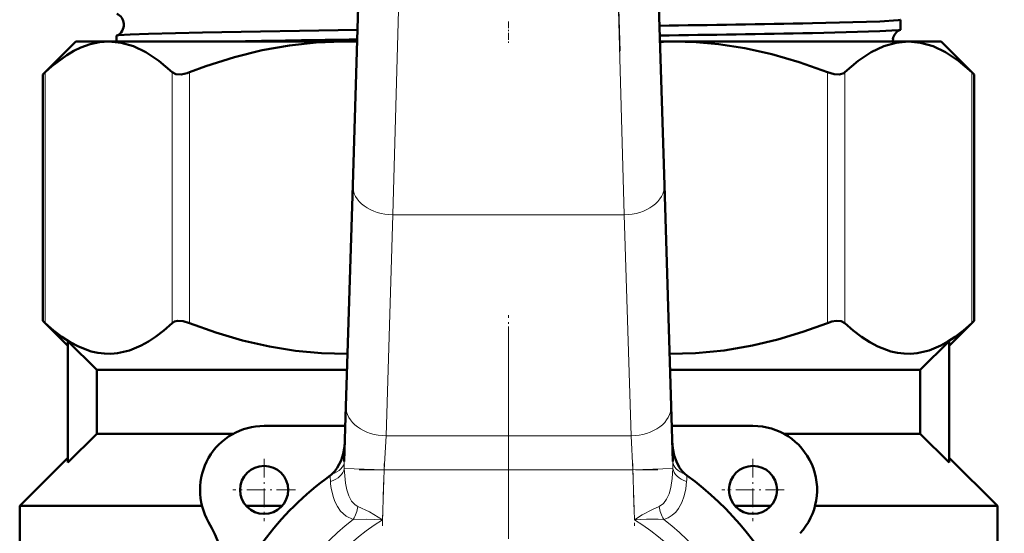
# Model space of a CAD drawing. Extents: x -1438 to 1837, y -1673 to 612.
# Tile 26 of 95: x -54 to 8, y -855 to -823. Entities that reach past the tile are written whole.
import ezdxf

# ---------------------------------------------------------------- set-up
doc = ezdxf.new("R2010")
doc.units = 0
doc.linetypes.add('DASHDOT', pattern=[18.5, 12, -3, 0.5, -3])

msp = doc.modelspace()

# ---------------------------------------------------------------- linework, layer by layer
at = {"color": 7, "linetype": 'DASHDOT', "lineweight": 18}
for p, q in [((-27.467, -736.495), (-30.172, -825.042)), ((-16.246, -825.042), (-18.951, -736.495)), ((-23.209, -842.243), (-23.209, -891.643)), ((-23.209, -843.493), (-23.209, -908.893))]:
    msp.add_line(p, q, dxfattribs=at)
at = {"color": 7, "lineweight": 50}
for p, q in [((-32.929, -833.421), (-32.443, -817.511)), ((-13.975, -817.511), (-13.489, -833.421)), ((1.25, -823.079), (1.25, -823.696)), ((-47.668, -824.087), (-47.668, -824.443)), ((-50.209, -824.443), (-52.269, -826.502)), ((-50.209, -824.443), (-48.154, -824.443)), ((-48.154, -824.443), (-33.542, -824.443)), ((-33.542, -824.443), (-32.655, -824.443)), ((-13.763, -824.443), (-12.877, -824.443)), ((-12.877, -824.443), (1.736, -824.443)), ((1.736, -824.443), (3.791, -824.443)), ((3.791, -824.443), (5.851, -826.502)), ((-52.269, -826.502), (-52.117, -826.36)), ((-52.269, -841.883), (-52.269, -826.502)), ((5.699, -826.36), (5.851, -826.502)), ((5.851, -841.883), (5.851, -826.502)), ((-33.351, -847.22), (-32.929, -833.421)), ((-13.489, -833.421), (-13.067, -847.22)), ((-50.709, -843.443), (-52.269, -841.883)), ((-52.269, -841.883), (-52.117, -842.025)), ((5.851, -841.883), (4.291, -843.443)), ((5.851, -841.883), (5.699, -842.025)), ((-48.9, -844.943), (-50.709, -843.153)), ((-50.709, -850.732), (-50.709, -843.153)), ((2.481, -844.943), (4.291, -843.153)), ((4.291, -850.732), (4.291, -843.153)), ((-48.9, -844.943), (-48.9, -848.943)), ((-48.9, -844.943), (-33.281, -844.943)), ((-13.137, -844.943), (2.481, -844.943)), ((2.481, -844.943), (2.481, -848.943)), ((-33.456, -850.673), (-33.351, -847.22)), ((-13.067, -847.22), (-12.962, -850.673)), ((-48.9, -848.943), (-50.709, -850.732)), ((-48.9, -848.943), (-40.396, -848.943)), ((-33.388, -848.443), (-38.459, -848.443)), ((-7.959, -848.443), (-13.03, -848.443)), ((-6.022, -848.943), (2.481, -848.943)), ((2.481, -848.943), (4.291, -850.732)), ((-53.709, -853.443), (-50.709, -850.443)), ((4.291, -850.443), (7.291, -853.443)), ((-53.709, -859.351), (-53.709, -853.443)), ((-53.709, -853.443), (-42.332, -853.443)), ((-39.577, -853.443), (-37.341, -853.443)), ((-9.077, -853.443), (-6.841, -853.443)), ((-4.086, -853.443), (7.291, -853.443)), ((7.291, -853.443), (7.291, -856.268))]:
    msp.add_line(p, q, dxfattribs=at)
at = {"color": 7, "lineweight": 18}
for p, q in [((-29.944, -817.587), (-30.43, -835.265)), ((-15.988, -835.265), (-16.474, -817.587)), ((-52.117, -842.025), (-52.117, -826.36)), ((-44.191, -842.025), (-44.191, -826.36)), ((-43.109, -842.025), (-43.109, -826.36)), ((-3.31, -842.025), (-3.31, -826.36)), ((-2.227, -842.025), (-2.227, -826.36)), ((5.699, -842.025), (5.699, -826.36)), ((-30.43, -835.265), (-30.852, -849.064)), ((-15.988, -835.265), (-30.43, -835.265)), ((-15.566, -849.064), (-15.988, -835.265)), ((-30.852, -849.064), (-30.971, -851.185)), ((-30.852, -849.064), (-15.566, -849.064)), ((-15.447, -851.185), (-15.566, -849.064)), ((-30.971, -851.185), (-33.459, -851.109)), ((-30.971, -851.185), (-31.066, -854.308)), ((-15.447, -851.185), (-30.971, -851.185)), ((-15.447, -851.185), (-12.959, -851.109)), ((-15.352, -854.308), (-15.447, -851.185))]:
    msp.add_line(p, q, dxfattribs=at)
at = {"color": 7, "linetype": 'DASHDOT', "lineweight": 18, "ltscale": 0.034839}
msp.add_line((-23.209, -823.183), (-23.209, -824.576), dxfattribs=at)
at = {"color": 7, "linetype": 'DASHDOT', "lineweight": 18, "ltscale": 0.09317}
msp.add_line((-23.209, -845.253), (-23.209, -841.526), dxfattribs=at)
at = {"color": 7, "linetype": 'DASHDOT', "lineweight": 18, "ltscale": 0.097499}
for p, q in [((-38.459, -850.493), (-38.459, -854.393)), ((-7.959, -850.493), (-7.959, -854.393))]:
    msp.add_line(p, q, dxfattribs=at)
at = {"color": 7, "linetype": 'DASHDOT', "lineweight": 18, "ltscale": 0.097409}
for p, q in [((-31.078, -854.679), (-30.959, -850.785)), ((-15.459, -850.785), (-15.34, -854.679))]:
    msp.add_line(p, q, dxfattribs=at)
at = {"color": 7, "linetype": 'DASHDOT', "lineweight": 18, "ltscale": 0.46571}
msp.add_line((-32.523, -851.185), (-13.895, -851.185), dxfattribs=at)
at = {"color": 7, "linetype": 'DASHDOT', "lineweight": 18, "ltscale": 0.0975}
for p, q in [((-36.509, -852.443), (-40.409, -852.443)), ((-6.009, -852.443), (-9.909, -852.443))]:
    msp.add_line(p, q, dxfattribs=at)
at = {"color": 7, "lineweight": 50}
for points in [[(1.25, -823.079), (1.25, -823.081), (1.249, -823.083), (1.245, -823.086), (1.234, -823.091), (1.104, -823.115), (-0.039, -823.184), (-4.255, -823.299)], [(-32.633, -823.71), (-42.302, -823.87), (-45.678, -823.957), (-46.822, -824.002), (-47.552, -824.056), (-47.656, -824.077)], [(1.237, -823.706), (1.146, -823.725), (0.713, -823.762), (-0.038, -823.799), (-4.255, -823.912)], [(-48.154, -824.443), (-48.728, -824.484), (-49.304, -824.609), (-49.886, -824.819), (-50.328, -825.034), (-50.776, -825.298), (-51.694, -825.984), (-52.117, -826.36)], [(-44.191, -826.36), (-45.024, -825.654), (-45.829, -825.117), (-46.615, -824.74), (-47.388, -824.517), (-48.154, -824.443)], [(-33.542, -824.443), (-35.206, -824.503), (-36.881, -824.684), (-38.579, -824.988), (-40.311, -825.419), (-42.087, -825.983), (-43.109, -826.36)], [(-3.31, -826.36), (-5.071, -825.734), (-6.786, -825.236), (-8.461, -824.862), (-10.109, -824.608), (-11.496, -824.484), (-12.877, -824.443)], [(1.736, -824.443), (0.97, -824.517), (0.197, -824.74), (-0.589, -825.117), (-1.394, -825.654), (-2.227, -826.36)], [(5.699, -826.36), (4.866, -825.654), (4.06, -825.117), (3.274, -824.74), (2.502, -824.517), (1.736, -824.443)], [(-44.191, -826.36), (-43.958, -826.48), (-43.642, -826.497), (-43.255, -826.412), (-43.109, -826.36)], [(-3.31, -826.36), (-2.9, -826.479), (-2.557, -826.497), (-2.293, -826.411), (-2.227, -826.36)], [(-52.117, -842.025), (-51.597, -842.483), (-51.072, -842.887), (-50.563, -843.218), (-50.05, -843.492), (-49.24, -843.794), (-48.831, -843.885), (-48.421, -843.934), (-48.013, -843.94), (-47.606, -843.905), (-46.865, -843.734), (-46.131, -843.43), (-45.682, -843.181), (-45.236, -842.887), (-44.71, -842.483), (-44.191, -842.025)], [(-43.109, -842.025), (-43.509, -841.908), (-43.871, -841.889), (-44.052, -841.936), (-44.191, -842.025)], [(-43.109, -842.025), (-41.471, -842.611), (-39.807, -843.104), (-38.12, -843.492), (-36.507, -843.753), (-34.882, -843.904), (-33.251, -843.941)], [(-13.167, -843.941), (-11.553, -843.905), (-9.766, -843.734), (-7.994, -843.43), (-6.411, -843.05), (-4.848, -842.579), (-3.31, -842.025)], [(-2.227, -842.025), (-2.457, -841.906), (-2.775, -841.888), (-3.037, -841.936), (-3.31, -842.025)], [(-2.227, -842.025), (-1.708, -842.483), (-1.182, -842.887), (-0.674, -843.218), (-0.161, -843.492), (0.649, -843.794), (1.058, -843.885), (1.468, -843.934), (1.876, -843.94), (2.284, -843.905), (3.024, -843.734), (3.758, -843.43), (4.208, -843.181), (4.653, -842.887), (5.179, -842.483), (5.699, -842.025)], [(-34.23, -851.457), (-34.049, -851.272), (-33.894, -851.063), (-33.658, -850.601), (-33.523, -850.184), (-33.444, -849.753), (-33.418, -849.422)], [(-13, -849.409), (-12.96, -849.855), (-12.866, -850.293), (-12.734, -850.665), (-12.554, -851.016), (-12.388, -851.25), (-12.188, -851.457)]]:
    msp.add_lwpolyline(points, dxfattribs=at)
at = {"color": 7, "lineweight": 18}
for points in [[(-33.459, -851.109), (-33.387, -852.013), (-33.305, -852.428), (-33.178, -852.815), (-33.006, -853.137), (-32.772, -853.381), (-32.605, -853.472)], [(-13.813, -853.472), (-13.548, -853.299), (-13.344, -853.029), (-13.189, -852.682), (-13.083, -852.296), (-12.995, -851.727), (-12.959, -851.109)], [(-12.097, -851.916), (-12.15, -852.368), (-12.247, -852.806), (-12.394, -853.22), (-12.603, -853.601), (-12.781, -853.827), (-12.994, -854.022), (-13.242, -854.178), (-13.52, -854.286)], [(-32.898, -854.286), (-33.337, -854.085), (-33.687, -853.77), (-33.888, -853.486), (-34.044, -853.174), (-34.16, -852.845), (-34.243, -852.504)], [(-32.605, -853.472), (-31.879, -853.82), (-31.066, -854.308)], [(-15.352, -854.308), (-14.864, -854.006), (-14.234, -853.66), (-13.813, -853.472)], [(-31.066, -854.308), (-32.065, -854.272), (-32.898, -854.286)], [(-13.52, -854.286), (-13.869, -854.272), (-14.597, -854.278), (-15.352, -854.308)]]:
    msp.add_lwpolyline(points, dxfattribs=at)
at = {"color": 7, "lineweight": 50}
for centre, radius in [((136.791, -725.893), 140), ((-38.459, -852.443), 1.5), ((-7.959, -852.443), 1.5)]:
    msp.add_circle(centre, radius, dxfattribs=at)
for centre, radius, start, end in [((136.791, -725.893), 140.27, 90, 270), ((-47.948, -823.392), 0.74, 3.63037, 66.84938), ((-47.948, -823.396), 0.741, 293.22694, 3.93096), ((-34.466, 730.173), 1553.766, 270.762349, 271.114117), ((1.511, -824.391), 0.739, 111.80375, 172.97369), ((1.234, -823.688), 0.0181, 277.78616, 334.41925), ((-47.654, -824.093), 0.0165, 99.52711, 156.72988), ((-7.165, -2710.025), 1885.879, 90.774341, 91.016301), ((-34.379, 746.888), 1571.09, 270.751455, 271.098647), ((1.518, -824.395), 0.746, 172.79771, 183.69087), ((-33.542, -847.514), 23.072, 87.79848, 89.99931), ((-12.876, -847.51), 23.067, 90.00062, 92.20184), ((-38.459, -852.443), 4, 90, 210.09198), ((-7.959, -852.443), 4, 317.33434, 90), ((-23.209, -866.943), 19, 125.84718, 161.68764), ((-35.19, -850.362), 1.457, 305.91164, 311.25224), ((-11.228, -850.362), 1.456, 228.7463, 234.09005), ((-23.209, -866.943), 19, 23.24767, 54.15282), ((-48.842, -858.459), 8, 341.68764, 30.09198)]:
    msp.add_arc(centre, radius, start, end, dxfattribs=at)
at = {"color": 7, "lineweight": 18}
for centre, radius, start, end in [((-24.253, -850.942), 9.207, 178.32572, 181.03981), ((-22.165, -850.942), 9.207, 358.96019, 1.67428), ((-28.721, -851.505), 5.615, 180.36855, 184.19776), ((-28.184, -851.407), 6.159, 184.74241, 190.25809), ((-17.697, -851.505), 5.615, 355.80224, 359.63145), ((-34.92, -853.1), 2.345, 329.6203, 350.87299), ((-11.498, -853.1), 2.345, 189.12701, 210.37971), ((-23.209, -866.943), 15.939, 127.43427, 52.56572), ((-23.209, -866.943), 14.879, 121.87624, 58.12376)]:
    msp.add_arc(centre, radius, start, end, dxfattribs=at)
for centre, major_axis, ratio, start_param, end_param in [((-30.43, -833.497), (-2.499, 0.076), 0.706942, 0, 1.592392), ((-15.988, -833.497), (2.499, 0.076), 0.706942, 4.690793, 6.283185), ((-30.852, -847.296), (-2.499, 0.076), 0.706942, 0, 1.592392), ((-15.566, -847.296), (-2.499, -0.076), 0.706942, 1.549201, 3.141593), ((-34.956, -850.627), (1.499, -0.046), 0.621499, 5.236661, 6.283185), ((-11.462, -850.627), (1.499, 0.046), 0.621499, 3.141593, 4.188117), ((-34.952, -851.064), (1.498, 0.071), 0.63921, 5.11644, 6.161921), ((-11.466, -851.064), (1.498, -0.071), 0.63921, 3.262857, 4.308338)]:
    msp.add_ellipse(centre, major_axis=major_axis, ratio=ratio, start_param=start_param, end_param=end_param, dxfattribs=at)

doc.saveas('drawing.dxf')
